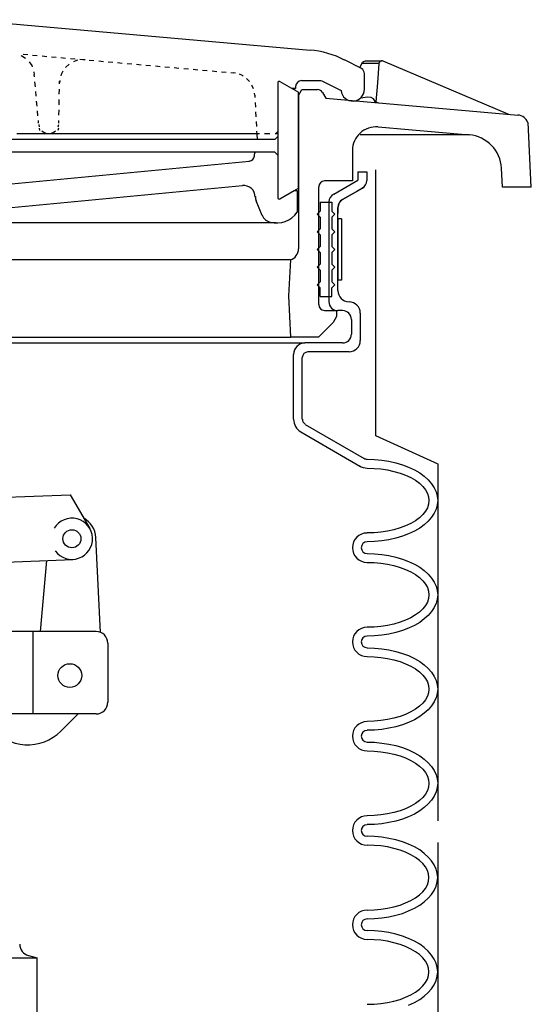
# Model space of a CAD drawing. Extents: x -169 to 7270, y -140 to 2984.
# Tile 113 of 256: x 1068.84 to 1074.27, y 359.47 to 369.92. Entities that reach past the tile are written whole.
import ezdxf

# ---------------------------------------------------------------- set-up
doc = ezdxf.new("R2010")
doc.units = 0
doc.header["$MEASUREMENT"] = 0
doc.layers.get('DEFPOINTS').update_dxf_attribs({"linetype": 'CONTINUOUS'})
for name, color, linetype in [('FILL-CAP', 1, 'CONTINUOUS'), ('SPILL-BUCKET', 1, 'CONTINUOUS'), ('SWIVEL-ADAPTOR', 1, 'CONTINUOUS')]:
    doc.layers.add(name, color=color, linetype=linetype)

msp = doc.modelspace()

# ---------------------------------------------------------------- linework, layer by layer
at = {"layer": 'DEFPOINTS', "linetype": 'Continuous'}
for p, q in [((1072.61955, 365.50492), (1072.61955, 368.32805)), ((1073.28202, 365.20339), (1072.61955, 365.50492)), ((1073.28202, 361.41826), (1073.28202, 365.20339))]:
    msp.add_line(p, q, dxfattribs=at)
for points in [[(1072.49377, 368.14662), (1072.47778, 368.1349), (1072.41856, 368.10063), (1072.37276, 368.07412), (1072.32422, 368.04603), (1072.26774, 368.01335), (1072.26774, 368.01335), (1072.22951, 367.97845), (1072.2155, 367.92913), (1072.2155, 367.86537)], [(1073.28202, 357.10163), (1073.28202, 361.18697)]]:
    msp.add_lwpolyline(points, dxfattribs=at)
at = {"layer": 'FILL-CAP', "color": 1, "linetype": 'Continuous'}
for p, q in [((1066.97256, 364.78225), (1069.37179, 364.88073)), ((1069.37179, 364.88073), (1069.58013, 364.52231)), ((1069.69593, 363.4189), (1069.64492, 364.42577)), ((1068.38736, 364.15225), (1069.39998, 364.19381)), ((1069.05826, 363.42836), (1069.12414, 364.18249)), ((1069.64821, 363.42836), (1068.4668, 363.42836)), ((1068.98071, 362.55336), (1068.98071, 363.42836)), ((1069.77321, 363.30336), (1069.77321, 362.67836)), ((1069.64821, 362.55336), (1066.27321, 362.55336)), ((1069.45604, 362.55336), (1069.27318, 362.37125))]:
    msp.add_line(p, q, dxfattribs=at)
at = {"layer": 'FILL-CAP', "color": 7, "linetype": 'Continuous'}
for centre, radius in [((1069.39101, 364.41238), 0.0955), ((1069.36871, 362.96036), 0.126)]:
    msp.add_circle(centre, radius, dxfattribs=at)
at = {"layer": 'FILL-CAP', "color": 1, "linetype": 'Continuous'}
for centre, radius, start, end in [((1069.39094, 364.41237), 0.2188, 215.909869, 148.792525), ((1069.39524, 364.41312), 0.25, 2.899894, 60.98025), ((1069.64821, 363.30336), 0.125, 0, 90), ((1069.64821, 362.67836), 0.125, 270, 0), ((1068.92034, 362.72551), 0.5, 218.660152, 314.884164)]:
    msp.add_arc(centre, radius, start, end, dxfattribs=at)
at = {"layer": 'SPILL-BUCKET', "linetype": 'Continuous'}
for p, q in [((1068.27494, 369.92286), (1071.92124, 369.60088)), ((1068.84747, 369.54437), (1068.8592, 369.54011)), ((1068.8592, 369.54011), (1068.89758, 369.51452)), ((1068.87199, 369.5561), (1068.9221, 369.55184)), ((1068.97221, 369.54651), (1069.02232, 369.54224)), ((1069.0735, 369.53797), (1069.12361, 369.53371)), ((1069.17372, 369.52945), (1069.22383, 369.52518)), ((1069.27394, 369.51985), (1069.32405, 369.51559)), ((1069.37416, 369.51132), (1069.42427, 369.50706)), ((1069.44133, 369.48893), (1069.40615, 369.47614)), ((1069.45519, 369.49213), (1069.44133, 369.48893)), ((1069.47438, 369.50279), (1069.52449, 369.49853)), ((1069.53089, 369.49746), (1069.5053, 369.49746)), ((1069.5746, 369.49426), (1069.62471, 369.48893)), ((1072.46712, 369.40364), (1072.28907, 369.49533)), ((1068.9381, 369.47401), (1068.96368, 369.43562)), ((1068.96368, 369.43562), (1068.96795, 369.4239)), ((1069.32512, 369.41856), (1069.32405, 369.41643)), ((1069.35923, 369.44842), (1069.32512, 369.41856)), ((1069.36137, 369.45055), (1069.35923, 369.44842)), ((1069.67588, 369.48467), (1069.726, 369.4804)), ((1069.77611, 369.47614), (1069.82622, 369.47187)), ((1069.87632, 369.46761), (1069.92643, 369.46228)), ((1069.97655, 369.45801), (1070.02666, 369.45375)), ((1070.07677, 369.44948), (1070.12687, 369.44522)), ((1070.17698, 369.44095), (1070.2271, 369.43669)), ((1070.27827, 369.43136), (1070.32838, 369.42709)), ((1070.37849, 369.42283), (1070.4286, 369.41856)), ((1070.47871, 369.4143), (1070.52882, 369.41004)), ((1070.57893, 369.4047), (1070.62904, 369.40044)), ((1070.67915, 369.39617), (1070.72926, 369.39191)), ((1070.77937, 369.38765), (1070.82948, 369.38338)), ((1072.45219, 369.4111), (1072.47031, 369.45801)), ((1072.47031, 369.45801), (1072.47991, 369.47187)), ((1072.65263, 369.45801), (1072.47031, 369.45801)), ((1072.47991, 369.47187), (1072.49057, 369.4804)), ((1072.49057, 369.4804), (1072.50123, 369.4836)), ((1072.50123, 369.4836), (1072.50976, 369.48467)), ((1072.50976, 369.48467), (1072.68035, 369.48467)), ((1072.65263, 369.45801), (1072.63983, 369.25331)), ((1072.65583, 369.46761), (1072.65263, 369.45801)), ((1072.66223, 369.47827), (1072.65583, 369.46761)), ((1072.67182, 369.4836), (1072.66223, 369.47827)), ((1072.68035, 369.48467), (1072.67182, 369.4836)), ((1072.68035, 369.48467), (1072.68568, 369.48467)), ((1072.69208, 369.48467), (1072.68568, 369.48467)), ((1072.69741, 369.48253), (1072.69208, 369.48467)), ((1074.03545, 368.9164), (1072.69741, 369.48253)), ((1068.98607, 369.36952), (1068.9914, 369.34073)), ((1068.99354, 369.31515), (1068.9914, 369.34073)), ((1069.26221, 369.27783), (1069.25901, 369.25224)), ((1069.27714, 369.3418), (1069.27287, 369.32794)), ((1069.2942, 369.37485), (1069.27714, 369.3418)), ((1070.88066, 369.37912), (1070.93077, 369.37379)), ((1070.98088, 369.36952), (1071.03099, 369.36526)), ((1071.0811, 369.36099), (1071.10562, 369.35886)), ((1071.12801, 369.35459), (1071.10562, 369.35886)), ((1071.20371, 369.32901), (1071.17065, 369.34287)), ((1071.21117, 369.32367), (1071.20371, 369.32901)), ((1071.27834, 369.2661), (1071.24742, 369.29809)), ((1072.50017, 369.18401), (1072.50017, 369.35033)), ((1069.00313, 369.21173), (1068.9978, 369.2629)), ((1069.25688, 369.1307), (1069.25795, 369.18614)), ((1069.25901, 369.24158), (1069.25901, 369.2693)), ((1071.30819, 369.22026), (1071.30286, 369.22879)), ((1071.32098, 369.18827), (1071.30819, 369.22026)), ((1071.57793, 369.25331), (1071.57793, 368.03361)), ((1071.60032, 369.26717), (1071.79969, 369.15202)), ((1071.72719, 369.1936), (1071.76877, 369.1936)), ((1071.76877, 369.1936), (1071.72719, 369.1936)), ((1071.76877, 369.21386), (1071.76877, 369.1936)), ((1071.79969, 369.11897), (1071.83594, 369.18081)), ((1071.83061, 369.2757), (1072.04385, 369.2757)), ((1071.83594, 369.18081), (1072.0012, 369.18081)), ((1072.04598, 369.27463), (1072.25068, 369.17015)), ((1072.63983, 369.25331), (1072.62064, 369.0518)), ((1069.01166, 369.10938), (1069.0074, 369.16055)), ((1069.25475, 369.01982), (1069.25581, 369.07526)), ((1071.33378, 369.12217), (1071.33058, 369.14456)), ((1071.33378, 369.12217), (1071.33484, 369.09658)), ((1071.79969, 368.13596), (1071.79969, 369.15202)), ((1071.79969, 369.11897), (1071.79969, 367.492)), ((1072.05558, 369.14989), (1072.09076, 369.08912)), ((1072.09076, 369.08912), (1074.13247, 368.91107)), ((1072.53322, 369.10191), (1072.45645, 369.08912)), ((1072.56947, 369.09658), (1072.53322, 369.10191)), ((1072.59506, 369.08272), (1072.56947, 369.09658)), ((1072.61958, 369.04327), (1072.59506, 369.08272)), ((1069.02126, 369.00596), (1069.01593, 369.05713)), ((1069.25262, 368.90894), (1069.25368, 368.96438)), ((1071.33804, 369.0454), (1071.34018, 368.99423)), ((1072.61958, 369.04327), (1072.62064, 369.0518)), ((1072.62064, 369.0518), (1072.64943, 369.04007)), ((1069.02979, 368.90254), (1069.02552, 368.95478)), ((1071.34337, 368.94305), (1071.34551, 368.89188)), ((1069.03618, 368.82577), (1069.03405, 368.85136)), ((1069.03832, 368.80978), (1069.04365, 368.78419)), ((1069.04151, 368.77033), (1069.04791, 368.74794)), ((1069.24409, 368.78419), (1069.25048, 368.80978)), ((1069.24515, 368.75114), (1069.25048, 368.7746)), ((1069.25155, 368.82577), (1069.25155, 368.85349)), ((1071.3487, 368.8407), (1071.3519, 368.78953)), ((1072.6441, 368.78526), (1073.61431, 368.69997)), ((1074.27321, 368.14662), (1074.23802, 368.83111)), ((1071.3551, 368.65092), (1067.39855, 368.65092)), ((1071.3551, 368.71276), (1068.80696, 368.71276)), ((1069.07243, 368.74155), (1069.08416, 368.73088)), ((1069.08096, 368.71702), (1069.10335, 368.71276)), ((1069.08416, 368.73088), (1069.11295, 368.71809)), ((1069.11295, 368.71809), (1069.11828, 368.71702)), ((1069.17052, 368.71702), (1069.17479, 368.71809)), ((1069.17479, 368.71809), (1069.20357, 368.73088)), ((1069.18865, 368.71276), (1069.2121, 368.71809)), ((1069.20357, 368.73088), (1069.2153, 368.74155)), ((1071.35404, 368.73835), (1071.3551, 368.71276)), ((1071.38282, 368.71276), (1071.3551, 368.71276)), ((1071.3551, 368.71276), (1071.3583, 368.65092)), ((1071.54595, 368.65092), (1071.3551, 368.65092)), ((1071.4937, 368.71276), (1071.43826, 368.71276)), ((1071.54595, 368.65092), (1071.57793, 368.68184)), ((1071.57793, 368.71276), (1071.55021, 368.71276)), ((1071.55341, 368.71276), (1071.57793, 368.73716)), ((1073.61431, 368.69997), (1072.45326, 368.69997)), ((1071.54595, 368.51552), (1067.37509, 368.51552)), ((1071.33058, 368.47607), (1071.33484, 368.51552)), ((1071.33378, 368.50486), (1071.34337, 368.51552)), ((1071.57793, 368.48353), (1071.54595, 368.51552)), ((1072.37223, 368.53578), (1072.37223, 368.21166)), ((1067.80263, 368.09118), (1071.27727, 368.4217)), ((1073.96722, 368.14662), (1073.95655, 368.346)), ((1072.43087, 368.30655), (1072.43087, 368.22019)), ((1072.43087, 368.30655), (1072.52469, 368.30655)), ((1072.52469, 368.30655), (1072.52469, 368.21593)), ((1068.22056, 367.87902), (1071.20264, 368.16368)), ((1071.60032, 368.02082), (1071.79969, 368.13596)), ((1072.01293, 368.14876), (1072.01293, 366.89814)), ((1072.37223, 368.21166), (1072.07583, 368.21166)), ((1072.17354, 368.07168), (1072.43087, 368.22019)), ((1072.26774, 368.01335), (1072.47778, 368.1349)), ((1074.0717, 368.14662), (1073.96722, 368.14662)), ((1074.27321, 368.14662), (1074.0717, 368.14662)), ((1071.60032, 368.02082), (1071.75278, 368.10824)), ((1071.75278, 368.10824), (1071.78477, 368.10824)), ((1071.78477, 368.10824), (1071.78477, 367.87795)), ((1071.41161, 367.84596), (1071.3487, 367.99843)), ((1072.02786, 367.98457), (1072.02786, 367.89074)), ((1072.02786, 367.98457), (1072.1526, 367.98457)), ((1072.12168, 367.98776), (1072.12168, 366.92799)), ((1072.1526, 367.98457), (1072.1526, 367.89074)), ((1072.2155, 367.04847), (1072.2155, 367.92913)), ((1071.99694, 367.85983), (1072.02786, 367.89074)), ((1071.99694, 367.85983), (1072.02786, 367.82784)), ((1072.02786, 367.82784), (1072.02786, 367.7031)), ((1072.18458, 367.85983), (1072.1526, 367.89074)), ((1072.18458, 367.85983), (1072.1526, 367.82784)), ((1072.1526, 367.82784), (1072.1526, 367.7031)), ((1071.56194, 367.76494), (1068.00733, 367.76494)), ((1071.99694, 367.67218), (1072.02786, 367.7031)), ((1071.99694, 367.67218), (1072.02786, 367.64019)), ((1072.02786, 367.64019), (1072.02786, 367.51545)), ((1072.18458, 367.67218), (1072.1526, 367.7031)), ((1072.18458, 367.67218), (1072.1526, 367.64019)), ((1072.1526, 367.64019), (1072.1526, 367.51545)), ((1071.99694, 367.48453), (1072.02786, 367.51545)), ((1072.18458, 367.48453), (1072.1526, 367.51545)), ((1071.99694, 367.48453), (1072.02786, 367.45255)), ((1072.02786, 367.45255), (1072.02786, 367.32781)), ((1072.18458, 367.48453), (1072.1526, 367.45255)), ((1072.1526, 367.45255), (1072.1526, 367.32781)), ((1071.71227, 367.37259), (1067.93057, 367.37259)), ((1071.71227, 367.37259), (1071.69201, 366.99196)), ((1071.99694, 367.29689), (1072.02786, 367.32781)), ((1071.99694, 367.29689), (1072.02786, 367.2649)), ((1072.18458, 367.29689), (1072.1526, 367.32781)), ((1072.18458, 367.29689), (1072.1526, 367.2649)), ((1072.02786, 367.2649), (1072.02786, 367.14016)), ((1072.1526, 367.2649), (1072.1526, 367.14016)), ((1071.99694, 367.10924), (1072.02786, 367.14016)), ((1071.99694, 367.10924), (1072.02786, 367.07726)), ((1072.18458, 367.10924), (1072.1526, 367.14016)), ((1072.18458, 367.10924), (1072.1526, 367.07726)), ((1071.69201, 366.99196), (1071.71547, 366.55377)), ((1072.02786, 366.98343), (1072.02786, 367.07726)), ((1072.02786, 366.98343), (1072.1526, 366.98343)), ((1072.1526, 366.98343), (1072.1526, 367.07726)), ((1072.07583, 366.83524), (1072.20271, 366.83524)), ((1072.20271, 366.77127), (1072.16646, 366.70943)), ((1072.20271, 366.83524), (1072.20271, 366.7734)), ((1072.20271, 366.7734), (1072.20271, 366.77127)), ((1072.26774, 366.83417), (1072.2155, 366.83417)), ((1072.45539, 366.80858), (1072.45539, 366.51645)), ((1072.16646, 366.70943), (1072.01186, 366.55377)), ((1072.36157, 366.74035), (1072.36157, 366.58469)), ((1060.68062, 366.49086), (1071.8658, 366.49086)), ((1060.90558, 366.55377), (1071.63977, 366.55377)), ((1066.27374, 366.55377), (1071.71547, 366.55377)), ((1072.01186, 366.55377), (1071.71547, 366.55377)), ((1072.26774, 366.49086), (1071.8658, 366.49086)), ((1071.74532, 365.68164), (1071.74532, 366.37039)), ((1072.33598, 366.39704), (1071.89885, 366.39704)), ((1071.83914, 365.68164), (1071.83914, 366.33627)), ((1071.87006, 365.62727), (1072.49697, 365.26477)), ((1071.82315, 365.54624), (1072.45006, 365.18374)), ((1072.52789, 365.25624), (1072.60678, 365.25411)), ((1072.60678, 365.25411), (1072.68461, 365.24664)), ((1072.68461, 365.24664), (1072.76031, 365.23492)), ((1072.76031, 365.23492), (1072.83388, 365.21892)), ((1072.83388, 365.21892), (1072.90318, 365.1976)), ((1072.52789, 365.16242), (1072.60145, 365.16029)), ((1072.60145, 365.16029), (1072.67395, 365.15389)), ((1072.67395, 365.15389), (1072.74539, 365.14323)), ((1072.74539, 365.14323), (1072.81362, 365.1283)), ((1072.81362, 365.1283), (1072.87759, 365.11018)), ((1072.87759, 365.11018), (1072.9373, 365.08778)), ((1072.90318, 365.1976), (1072.96928, 365.17308)), ((1072.96928, 365.17308), (1073.03005, 365.14429)), ((1073.03005, 365.14429), (1073.08656, 365.11124)), ((1073.08656, 365.11124), (1073.1356, 365.07606)), ((1072.9373, 365.08778), (1072.99274, 365.0622)), ((1072.99274, 365.0622), (1073.04178, 365.03341)), ((1073.04178, 365.03341), (1073.08443, 365.00143)), ((1073.08443, 365.00143), (1073.11961, 364.96837)), ((1073.1356, 365.07606), (1073.17825, 365.03767)), ((1073.17825, 365.03767), (1073.21343, 364.99716)), ((1073.21343, 364.99716), (1073.24222, 364.95451)), ((1073.11961, 364.96837), (1073.1484, 364.93212)), ((1073.1484, 364.93212), (1073.16866, 364.89481)), ((1073.16866, 364.89481), (1073.18038, 364.85749)), ((1073.24222, 364.95451), (1073.26248, 364.90974)), ((1073.26248, 364.90974), (1073.27421, 364.86496)), ((1073.18038, 364.85749), (1073.18465, 364.81911)), ((1073.18465, 364.81911), (1073.18038, 364.78073)), ((1073.27421, 364.86496), (1073.27847, 364.81911)), ((1073.27847, 364.81911), (1073.27421, 364.77327)), ((1073.27847, 364.81911), (1073.27421, 364.77327)), ((1073.1484, 364.70503), (1073.11961, 364.66985)), ((1073.16866, 364.74235), (1073.1484, 364.70503)), ((1073.18038, 364.78073), (1073.16866, 364.74235)), ((1073.24222, 364.68371), (1073.21343, 364.64106)), ((1073.24222, 364.68371), (1073.21343, 364.64106)), ((1073.26248, 364.72742), (1073.24222, 364.68371)), ((1073.26248, 364.72742), (1073.24222, 364.68371)), ((1073.27421, 364.77327), (1073.26248, 364.72742)), ((1073.27421, 364.77327), (1073.26248, 364.72742)), ((1072.99274, 364.57602), (1072.9373, 364.54937)), ((1073.04178, 364.60374), (1072.99274, 364.57602)), ((1073.08443, 364.63573), (1073.04178, 364.60374)), ((1073.11961, 364.66985), (1073.08443, 364.63573)), ((1073.17825, 364.59948), (1073.1356, 364.5611)), ((1073.17825, 364.59948), (1073.1356, 364.5611)), ((1073.21343, 364.64106), (1073.17825, 364.59948)), ((1073.21343, 364.64106), (1073.17825, 364.59948)), ((1072.60145, 364.47687), (1072.52789, 364.47474)), ((1072.67395, 364.48327), (1072.60145, 364.47687)), ((1072.74539, 364.49393), (1072.67395, 364.48327)), ((1072.81362, 364.50886), (1072.74539, 364.49393)), ((1072.87759, 364.52698), (1072.81362, 364.50886)), ((1072.9373, 364.54937), (1072.87759, 364.52698)), ((1073.03005, 364.49286), (1072.96928, 364.46408)), ((1073.03005, 364.49286), (1072.96928, 364.46408)), ((1073.08656, 364.52591), (1073.03005, 364.49286)), ((1073.08656, 364.52591), (1073.03005, 364.49286)), ((1073.1356, 364.5611), (1073.08656, 364.52591)), ((1073.1356, 364.5611), (1073.08656, 364.52591)), ((1072.60678, 364.38305), (1072.52789, 364.38092)), ((1072.60678, 364.38305), (1072.52789, 364.38092)), ((1072.68461, 364.39051), (1072.60678, 364.38305)), ((1072.68461, 364.39051), (1072.60678, 364.38305)), ((1072.76031, 364.40224), (1072.68461, 364.39051)), ((1072.76031, 364.40224), (1072.68461, 364.39051)), ((1072.83388, 364.4193), (1072.76031, 364.40224)), ((1072.83388, 364.4193), (1072.76031, 364.40224)), ((1072.90318, 364.43955), (1072.83388, 364.4193)), ((1072.90318, 364.43955), (1072.83388, 364.4193)), ((1072.96928, 364.46408), (1072.90318, 364.43955)), ((1072.96928, 364.46408), (1072.90318, 364.43955)), ((1072.52789, 364.25617), (1072.60678, 364.25297)), ((1072.52789, 364.16235), (1072.60145, 364.16022)), ((1072.60145, 364.16022), (1072.67395, 364.15382)), ((1072.60678, 364.25297), (1072.68461, 364.24658)), ((1072.68461, 364.24658), (1072.76031, 364.23485)), ((1072.76031, 364.23485), (1072.83388, 364.21779)), ((1072.83388, 364.21779), (1072.90318, 364.19753)), ((1072.90318, 364.19753), (1072.96928, 364.17195)), ((1072.96928, 364.17195), (1073.03005, 364.14316)), ((1072.67395, 364.15382), (1072.74539, 364.14316)), ((1072.74539, 364.14316), (1072.81362, 364.12823)), ((1072.81362, 364.12823), (1072.87759, 364.10904)), ((1072.87759, 364.10904), (1072.9373, 364.08665)), ((1072.9373, 364.08665), (1072.99274, 364.06106)), ((1072.99274, 364.06106), (1073.04178, 364.03228)), ((1073.03005, 364.14316), (1073.08656, 364.11117)), ((1073.08656, 364.11117), (1073.1356, 364.07492)), ((1073.1356, 364.07492), (1073.17825, 364.03654)), ((1073.04178, 364.03228), (1073.08443, 364.00136)), ((1073.08443, 364.00136), (1073.11961, 363.96724)), ((1073.11961, 363.96724), (1073.1484, 363.93206)), ((1073.17825, 364.03654), (1073.21343, 363.99603)), ((1073.21343, 363.99603), (1073.24222, 363.95338)), ((1073.24222, 363.95338), (1073.26248, 363.9086)), ((1073.1484, 363.93206), (1073.16866, 363.89474)), ((1073.16866, 363.89474), (1073.18038, 363.85636)), ((1073.18038, 363.85636), (1073.18465, 363.81798)), ((1073.26248, 363.9086), (1073.27421, 363.86382)), ((1073.27421, 363.86382), (1073.27847, 363.81798)), ((1073.16866, 363.74121), (1073.1484, 363.7039)), ((1073.18038, 363.7796), (1073.16866, 363.74121)), ((1073.18465, 363.81798), (1073.18038, 363.7796)), ((1073.27421, 363.77213), (1073.26248, 363.72735)), ((1073.27421, 363.77213), (1073.26248, 363.72735)), ((1073.27847, 363.81798), (1073.27421, 363.77213)), ((1073.27847, 363.81798), (1073.27421, 363.77213)), ((1073.08443, 363.6346), (1073.04178, 363.60368)), ((1073.11961, 363.66871), (1073.08443, 363.6346)), ((1073.1484, 363.7039), (1073.11961, 363.66871)), ((1073.21343, 363.63993), (1073.17825, 363.59941)), ((1073.21343, 363.63993), (1073.17825, 363.59941)), ((1073.24222, 363.68257), (1073.21343, 363.63993)), ((1073.24222, 363.68257), (1073.21343, 363.63993)), ((1073.26248, 363.72735), (1073.24222, 363.68257)), ((1073.26248, 363.72735), (1073.24222, 363.68257)), ((1072.9373, 363.5493), (1072.87759, 363.52691)), ((1072.99274, 363.57489), (1072.9373, 363.5493)), ((1073.04178, 363.60368), (1072.99274, 363.57489)), ((1073.1356, 363.56103), (1073.08656, 363.52478)), ((1073.1356, 363.56103), (1073.08656, 363.52478)), ((1073.17825, 363.59941), (1073.1356, 363.56103)), ((1073.17825, 363.59941), (1073.1356, 363.56103)), ((1072.60145, 363.47574), (1072.52789, 363.4736)), ((1072.67395, 363.48214), (1072.60145, 363.47574)), ((1072.74539, 363.4928), (1072.67395, 363.48214)), ((1072.81362, 363.50772), (1072.74539, 363.4928)), ((1072.87759, 363.52691), (1072.81362, 363.50772)), ((1072.90318, 363.43842), (1072.83388, 363.41816)), ((1072.90318, 363.43842), (1072.83388, 363.41816)), ((1072.96928, 363.46401), (1072.90318, 363.43842)), ((1072.96928, 363.46401), (1072.90318, 363.43842)), ((1073.03005, 363.4928), (1072.96928, 363.46401)), ((1073.03005, 363.4928), (1072.96928, 363.46401)), ((1073.08656, 363.52478), (1073.03005, 363.4928)), ((1073.08656, 363.52478), (1073.03005, 363.4928)), ((1072.60678, 363.38298), (1072.52789, 363.37978)), ((1072.60678, 363.38298), (1072.52789, 363.37978)), ((1072.68461, 363.38938), (1072.60678, 363.38298)), ((1072.68461, 363.38938), (1072.60678, 363.38298)), ((1072.76031, 363.40111), (1072.68461, 363.38938)), ((1072.76031, 363.40111), (1072.68461, 363.38938)), ((1072.83388, 363.41816), (1072.76031, 363.40111)), ((1072.83388, 363.41816), (1072.76031, 363.40111)), ((1072.52789, 363.25504), (1072.60678, 363.25291)), ((1072.60678, 363.25291), (1072.68461, 363.24545)), ((1072.68461, 363.24545), (1072.76031, 363.23372)), ((1072.76031, 363.23372), (1072.83388, 363.21666)), ((1072.83388, 363.21666), (1072.90318, 363.1964)), ((1072.52789, 363.16122), (1072.60145, 363.15909)), ((1072.60145, 363.15909), (1072.67395, 363.15269)), ((1072.67395, 363.15269), (1072.74539, 363.14203)), ((1072.74539, 363.14203), (1072.81362, 363.1271)), ((1072.81362, 363.1271), (1072.87759, 363.10898)), ((1072.90318, 363.1964), (1072.96928, 363.17188)), ((1072.96928, 363.17188), (1073.03005, 363.14203)), ((1073.03005, 363.14203), (1073.08656, 363.11004)), ((1073.08656, 363.11004), (1073.1356, 363.07486)), ((1072.87759, 363.10898), (1072.9373, 363.08659)), ((1072.9373, 363.08659), (1072.99274, 363.05993)), ((1072.99274, 363.05993), (1073.04178, 363.03115)), ((1073.04178, 363.03115), (1073.08443, 363.00023)), ((1073.1356, 363.07486), (1073.17825, 363.03648)), ((1073.17825, 363.03648), (1073.21343, 362.99489)), ((1073.08443, 363.00023), (1073.11961, 362.96611)), ((1073.11961, 362.96611), (1073.1484, 362.93092)), ((1073.1484, 362.93092), (1073.16866, 362.89361)), ((1073.21343, 362.99489), (1073.24222, 362.95225)), ((1073.24222, 362.95225), (1073.26248, 362.90854)), ((1073.26248, 362.90854), (1073.27421, 362.86269)), ((1073.16866, 362.89361), (1073.18038, 362.85523)), ((1073.18038, 362.85523), (1073.18465, 362.81685)), ((1073.18465, 362.81685), (1073.18038, 362.77846)), ((1073.27421, 362.86269), (1073.27847, 362.81685)), ((1073.27847, 362.81685), (1073.27421, 362.771)), ((1073.27847, 362.81685), (1073.27421, 362.771)), ((1073.1484, 362.70383), (1073.11961, 362.66758)), ((1073.16866, 362.74115), (1073.1484, 362.70383)), ((1073.18038, 362.77846), (1073.16866, 362.74115)), ((1073.26248, 362.72622), (1073.24222, 362.68144)), ((1073.26248, 362.72622), (1073.24222, 362.68144)), ((1073.27421, 362.771), (1073.26248, 362.72622)), ((1073.27421, 362.771), (1073.26248, 362.72622)), ((1073.04178, 362.60254), (1072.99274, 362.57376)), ((1073.08443, 362.63453), (1073.04178, 362.60254)), ((1073.11961, 362.66758), (1073.08443, 362.63453)), ((1073.17825, 362.59828), (1073.1356, 362.5599)), ((1073.17825, 362.59828), (1073.1356, 362.5599)), ((1073.21343, 362.63879), (1073.17825, 362.59828)), ((1073.21343, 362.63879), (1073.17825, 362.59828)), ((1073.24222, 362.68144), (1073.21343, 362.63879)), ((1073.24222, 362.68144), (1073.21343, 362.63879)), ((1072.67395, 362.48207), (1072.60145, 362.47567)), ((1072.74539, 362.49273), (1072.67395, 362.48207)), ((1072.81362, 362.50766), (1072.74539, 362.49273)), ((1072.87759, 362.52578), (1072.81362, 362.50766)), ((1072.9373, 362.54817), (1072.87759, 362.52578)), ((1072.99274, 362.57376), (1072.9373, 362.54817)), ((1073.03005, 362.49166), (1072.96928, 362.46288)), ((1073.03005, 362.49166), (1072.96928, 362.46288)), ((1073.08656, 362.52471), (1073.03005, 362.49166)), ((1073.08656, 362.52471), (1073.03005, 362.49166)), ((1073.1356, 362.5599), (1073.08656, 362.52471)), ((1073.1356, 362.5599), (1073.08656, 362.52471)), ((1072.60145, 362.47567), (1072.52789, 362.47354)), ((1072.60678, 362.38185), (1072.52789, 362.37972)), ((1072.60678, 362.38185), (1072.52789, 362.37972)), ((1072.68461, 362.38931), (1072.60678, 362.38185)), ((1072.68461, 362.38931), (1072.60678, 362.38185)), ((1072.76031, 362.40104), (1072.68461, 362.38931)), ((1072.76031, 362.40104), (1072.68461, 362.38931)), ((1072.83388, 362.41703), (1072.76031, 362.40104)), ((1072.83388, 362.41703), (1072.76031, 362.40104)), ((1072.90318, 362.43835), (1072.83388, 362.41703)), ((1072.90318, 362.43835), (1072.83388, 362.41703)), ((1072.96928, 362.46288), (1072.90318, 362.43835)), ((1072.96928, 362.46288), (1072.90318, 362.43835)), ((1072.52789, 362.25391), (1072.60678, 362.25178)), ((1072.60678, 362.25178), (1072.68461, 362.24431)), ((1072.68461, 362.24431), (1072.76031, 362.23258)), ((1072.76031, 362.23258), (1072.83388, 362.21659)), ((1072.83388, 362.21659), (1072.90318, 362.19527)), ((1072.90318, 362.19527), (1072.96928, 362.17075)), ((1072.96928, 362.17075), (1073.03005, 362.14196)), ((1072.52789, 362.16008), (1072.60145, 362.15795)), ((1072.60145, 362.15795), (1072.67395, 362.15156)), ((1072.67395, 362.15156), (1072.74539, 362.14089)), ((1072.74539, 362.14089), (1072.81362, 362.12597)), ((1072.81362, 362.12597), (1072.87759, 362.10784)), ((1072.87759, 362.10784), (1072.9373, 362.08545)), ((1072.9373, 362.08545), (1072.99274, 362.05986)), ((1073.03005, 362.14196), (1073.08656, 362.10891)), ((1073.08656, 362.10891), (1073.1356, 362.07372)), ((1073.1356, 362.07372), (1073.17825, 362.03534)), ((1072.99274, 362.05986), (1073.04178, 362.03108)), ((1073.04178, 362.03108), (1073.08443, 361.99909)), ((1073.08443, 361.99909), (1073.11961, 361.96604)), ((1073.11961, 361.96604), (1073.1484, 361.92979)), ((1073.17825, 362.03534), (1073.21343, 361.99483)), ((1073.21343, 361.99483), (1073.24222, 361.95218)), ((1073.1484, 361.92979), (1073.16866, 361.89248)), ((1073.16866, 361.89248), (1073.18038, 361.85516)), ((1073.18038, 361.85516), (1073.18465, 361.81678)), ((1073.24222, 361.95218), (1073.26248, 361.9074)), ((1073.26248, 361.9074), (1073.27421, 361.86262)), ((1073.27421, 361.86262), (1073.27847, 361.81678)), ((1073.18038, 361.77733), (1073.16866, 361.74001)), ((1073.18465, 361.81678), (1073.18038, 361.77733)), ((1073.27421, 361.77093), (1073.26248, 361.72509)), ((1073.27421, 361.77093), (1073.26248, 361.72509)), ((1073.27847, 361.81678), (1073.27421, 361.77093)), ((1073.27847, 361.81678), (1073.27421, 361.77093)), ((1073.11961, 361.66751), (1073.08443, 361.6334)), ((1073.1484, 361.7027), (1073.11961, 361.66751)), ((1073.16866, 361.74001), (1073.1484, 361.7027)), ((1073.24222, 361.68137), (1073.21343, 361.63873)), ((1073.24222, 361.68137), (1073.21343, 361.63873)), ((1073.26248, 361.72509), (1073.24222, 361.68137)), ((1073.26248, 361.72509), (1073.24222, 361.68137)), ((1072.9373, 361.54704), (1072.87759, 361.52465)), ((1072.99274, 361.57263), (1072.9373, 361.54704)), ((1073.04178, 361.60141), (1072.99274, 361.57263)), ((1073.08443, 361.6334), (1073.04178, 361.60141)), ((1073.1356, 361.55877), (1073.08656, 361.52358)), ((1073.1356, 361.55877), (1073.08656, 361.52358)), ((1073.17825, 361.59715), (1073.1356, 361.55877)), ((1073.17825, 361.59715), (1073.1356, 361.55877)), ((1073.21343, 361.63873), (1073.17825, 361.59715)), ((1073.21343, 361.63873), (1073.17825, 361.59715)), ((1072.60145, 361.47454), (1072.52789, 361.47241)), ((1072.67395, 361.48094), (1072.60145, 361.47454)), ((1072.74539, 361.4916), (1072.67395, 361.48094)), ((1072.81362, 361.50652), (1072.74539, 361.4916)), ((1072.87759, 361.52465), (1072.81362, 361.50652)), ((1072.90318, 361.43722), (1072.83388, 361.4159)), ((1072.90318, 361.43722), (1072.83388, 361.4159)), ((1072.96928, 361.46174), (1072.90318, 361.43722)), ((1072.96928, 361.46174), (1072.90318, 361.43722)), ((1073.03005, 361.49053), (1072.96928, 361.46174)), ((1073.03005, 361.49053), (1072.96928, 361.46174)), ((1073.08656, 361.52358), (1073.03005, 361.49053)), ((1073.08656, 361.52358), (1073.03005, 361.49053)), ((1072.60678, 361.38072), (1072.52789, 361.37858)), ((1072.60678, 361.38072), (1072.52789, 361.37858)), ((1072.68461, 361.38818), (1072.60678, 361.38072)), ((1072.68461, 361.38818), (1072.60678, 361.38072)), ((1072.76031, 361.39991), (1072.68461, 361.38818)), ((1072.76031, 361.39991), (1072.68461, 361.38818)), ((1072.83388, 361.4159), (1072.76031, 361.39991)), ((1072.83388, 361.4159), (1072.76031, 361.39991)), ((1072.60678, 361.25064), (1072.52789, 361.25384)), ((1072.60678, 361.25064), (1072.52789, 361.25384)), ((1072.68461, 361.24425), (1072.60678, 361.25064)), ((1072.68461, 361.24425), (1072.60678, 361.25064)), ((1072.76031, 361.23252), (1072.68461, 361.24425)), ((1072.76031, 361.23252), (1072.68461, 361.24425)), ((1072.83388, 361.21546), (1072.76031, 361.23252)), ((1072.83388, 361.21546), (1072.76031, 361.23252)), ((1072.60145, 361.15789), (1072.52789, 361.16002)), ((1072.67395, 361.15149), (1072.60145, 361.15789)), ((1072.74539, 361.14083), (1072.67395, 361.15149)), ((1072.81362, 361.1259), (1072.74539, 361.14083)), ((1072.87759, 361.10671), (1072.81362, 361.1259)), ((1072.90318, 361.1952), (1072.83388, 361.21546)), ((1072.90318, 361.1952), (1072.83388, 361.21546)), ((1072.96928, 361.16961), (1072.90318, 361.1952)), ((1072.96928, 361.16961), (1072.90318, 361.1952)), ((1073.03005, 361.14083), (1072.96928, 361.16961)), ((1073.03005, 361.14083), (1072.96928, 361.16961)), ((1073.08656, 361.10884), (1073.03005, 361.14083)), ((1073.08656, 361.10884), (1073.03005, 361.14083)), ((1072.9373, 361.08432), (1072.87759, 361.10671)), ((1072.99274, 361.05873), (1072.9373, 361.08432)), ((1073.04178, 361.02995), (1072.99274, 361.05873)), ((1073.08443, 360.99903), (1073.04178, 361.02995)), ((1073.1356, 361.07259), (1073.08656, 361.10884)), ((1073.1356, 361.07259), (1073.08656, 361.10884)), ((1073.17825, 361.03421), (1073.1356, 361.07259)), ((1073.17825, 361.03421), (1073.1356, 361.07259)), ((1073.21343, 360.9937), (1073.17825, 361.03421)), ((1073.21343, 360.9937), (1073.17825, 361.03421)), ((1073.11961, 360.96491), (1073.08443, 360.99903)), ((1073.1484, 360.92973), (1073.11961, 360.96491)), ((1073.16866, 360.89241), (1073.1484, 360.92973)), ((1073.24222, 360.95105), (1073.21343, 360.9937)), ((1073.24222, 360.95105), (1073.21343, 360.9937)), ((1073.26248, 360.90627), (1073.24222, 360.95105)), ((1073.26248, 360.90627), (1073.24222, 360.95105)), ((1073.18038, 360.85403), (1073.16866, 360.89241)), ((1073.18465, 360.81565), (1073.18038, 360.85403)), ((1073.18038, 360.77726), (1073.18465, 360.81565)), ((1073.27421, 360.86149), (1073.26248, 360.90627)), ((1073.27421, 360.86149), (1073.26248, 360.90627)), ((1073.27847, 360.81565), (1073.27421, 360.86149)), ((1073.27847, 360.81565), (1073.27421, 360.86149)), ((1073.27421, 360.7698), (1073.27847, 360.81565)), ((1073.1484, 360.70156), (1073.16866, 360.73888)), ((1073.16866, 360.73888), (1073.18038, 360.77726)), ((1073.24222, 360.68024), (1073.26248, 360.72502)), ((1073.26248, 360.72502), (1073.27421, 360.7698)), ((1072.99274, 360.57256), (1073.04178, 360.60135)), ((1073.04178, 360.60135), (1073.08443, 360.63226)), ((1073.08443, 360.63226), (1073.11961, 360.66638)), ((1073.11961, 360.66638), (1073.1484, 360.70156)), ((1073.17825, 360.59708), (1073.21343, 360.6376)), ((1073.21343, 360.6376), (1073.24222, 360.68024)), ((1072.74539, 360.49046), (1072.81362, 360.50539)), ((1072.81362, 360.50539), (1072.87759, 360.52458)), ((1072.87759, 360.52458), (1072.9373, 360.54697)), ((1072.9373, 360.54697), (1072.99274, 360.57256)), ((1073.03005, 360.49046), (1073.08656, 360.52245)), ((1073.08656, 360.52245), (1073.1356, 360.5587)), ((1073.1356, 360.5587), (1073.17825, 360.59708)), ((1072.52789, 360.47127), (1072.60145, 360.47341)), ((1072.60145, 360.47341), (1072.67395, 360.4798)), ((1072.67395, 360.4798), (1072.74539, 360.49046)), ((1072.68461, 360.38705), (1072.76031, 360.39877)), ((1072.76031, 360.39877), (1072.83388, 360.41583)), ((1072.83388, 360.41583), (1072.90318, 360.43609)), ((1072.90318, 360.43609), (1072.96928, 360.46168)), ((1072.96928, 360.46168), (1073.03005, 360.49046)), ((1072.52789, 360.37745), (1072.60678, 360.38065)), ((1072.60678, 360.38065), (1072.68461, 360.38705)), ((1072.60678, 360.25058), (1072.52789, 360.25271)), ((1072.60678, 360.25058), (1072.52789, 360.25271)), ((1072.68461, 360.24311), (1072.60678, 360.25058)), ((1072.68461, 360.24311), (1072.60678, 360.25058)), ((1072.76031, 360.23138), (1072.68461, 360.24311)), ((1072.76031, 360.23138), (1072.68461, 360.24311)), ((1072.83388, 360.21433), (1072.76031, 360.23138)), ((1072.83388, 360.21433), (1072.76031, 360.23138)), ((1072.90318, 360.19407), (1072.83388, 360.21433)), ((1072.90318, 360.19407), (1072.83388, 360.21433)), ((1072.96928, 360.16955), (1072.90318, 360.19407)), ((1072.96928, 360.16955), (1072.90318, 360.19407)), ((1072.60145, 360.15675), (1072.52789, 360.15888)), ((1072.67395, 360.15036), (1072.60145, 360.15675)), ((1072.74539, 360.13969), (1072.67395, 360.15036)), ((1072.81362, 360.12477), (1072.74539, 360.13969)), ((1072.87759, 360.10558), (1072.81362, 360.12477)), ((1072.9373, 360.08425), (1072.87759, 360.10558)), ((1072.99274, 360.0576), (1072.9373, 360.08425)), ((1073.03005, 360.13969), (1072.96928, 360.16955)), ((1073.03005, 360.13969), (1072.96928, 360.16955)), ((1073.08656, 360.10771), (1073.03005, 360.13969)), ((1073.08656, 360.10771), (1073.03005, 360.13969)), ((1073.1356, 360.07253), (1073.08656, 360.10771)), ((1073.1356, 360.07253), (1073.08656, 360.10771)), ((1073.04178, 360.02881), (1072.99274, 360.0576)), ((1073.08443, 359.99789), (1073.04178, 360.02881)), ((1073.11961, 359.96378), (1073.08443, 359.99789)), ((1073.17825, 360.03414), (1073.1356, 360.07253)), ((1073.17825, 360.03414), (1073.1356, 360.07253)), ((1073.21343, 359.99256), (1073.17825, 360.03414)), ((1073.21343, 359.99256), (1073.17825, 360.03414)), ((1073.24222, 359.94992), (1073.21343, 359.99256)), ((1073.24222, 359.94992), (1073.21343, 359.99256)), ((1073.1484, 359.92859), (1073.11961, 359.96378)), ((1073.16866, 359.89128), (1073.1484, 359.92859)), ((1073.18038, 359.8529), (1073.16866, 359.89128)), ((1073.26248, 359.9062), (1073.24222, 359.94992)), ((1073.26248, 359.9062), (1073.24222, 359.94992)), ((1073.27421, 359.86036), (1073.26248, 359.9062)), ((1073.27421, 359.86036), (1073.26248, 359.9062)), ((1073.16866, 359.73775), (1073.18038, 359.77613)), ((1073.18465, 359.81451), (1073.18038, 359.8529)), ((1073.18038, 359.77613), (1073.18465, 359.81451)), ((1073.26248, 359.72389), (1073.27421, 359.76867)), ((1073.27847, 359.81451), (1073.27421, 359.86036)), ((1073.27847, 359.81451), (1073.27421, 359.86036)), ((1073.27421, 359.76867), (1073.27847, 359.81451)), ((1073.08443, 359.6322), (1073.11961, 359.66525)), ((1073.11961, 359.66525), (1073.1484, 359.7015)), ((1073.1484, 359.7015), (1073.16866, 359.73775)), ((1073.21343, 359.63646), (1073.24222, 359.67911)), ((1073.24222, 359.67911), (1073.26248, 359.72389)), ((1072.9373, 359.54584), (1072.99274, 359.57143)), ((1072.99274, 359.57143), (1073.04178, 359.60021)), ((1073.04178, 359.60021), (1073.08443, 359.6322)), ((1073.08656, 359.52132), (1073.1356, 359.55757)), ((1073.1356, 359.55757), (1073.17825, 359.59595)), ((1073.17825, 359.59595), (1073.21343, 359.63646)), ((1072.52789, 359.47121), (1072.60145, 359.47334)), ((1072.60145, 359.47334), (1072.67395, 359.47974)), ((1072.67395, 359.47974), (1072.74539, 359.4904)), ((1072.74539, 359.4904), (1072.81362, 359.50532)), ((1072.81362, 359.50532), (1072.87759, 359.52345)), ((1072.87759, 359.52345), (1072.9373, 359.54584)), ((1072.96928, 359.46054), (1073.03005, 359.48933)), ((1073.03005, 359.48933), (1073.08656, 359.52132))]:
    msp.add_line(p, q, dxfattribs=at)
at = {"layer": 'SPILL-BUCKET', "color": 7, "linetype": 'Continuous'}
for p, q in [((1072.25601, 367.80865), (1072.2155, 367.80865)), ((1072.2155, 367.80865), (1072.2155, 367.15722)), ((1072.25601, 367.80865), (1072.25601, 367.15722)), ((1072.25601, 367.15722), (1072.2155, 367.15722))]:
    msp.add_line(p, q, dxfattribs=at)
at = {"layer": 'SPILL-BUCKET', "linetype": 'Continuous'}
for centre, radius, start, end in [((1071.83381, 368.60401), 1.00007, 62.915831, 84.987953), ((1072.44046, 369.35033), 0.05971, 0, 63.434949), ((1071.59286, 369.25331), 0.01493, 59.743563, 180), ((1071.83061, 369.21386), 0.06184, 90, 180), ((1072.0012, 369.11897), 0.06184, 30.113733, 90), ((1072.37542, 369.18401), 0.12474, 186.394398, 0), ((1074.12075, 368.78633), 0.12474, 21.072727, 85.07289), ((1072.62171, 368.53578), 0.24948, 85.093933, 180), ((1073.58126, 368.32681), 0.37529, 2.935673, 85.100908), ((1071.27087, 368.4814), 0.05971, 275.102165, 355.914383), ((1071.21437, 368.03894), 0.12474, 0, 95.417022), ((1072.07583, 368.14876), 0.06184, 90, 180), ((1072.43087, 368.21593), 0.09382, 300.068583, 0), ((1071.46492, 368.0464), 0.12474, 180, 202.166346), ((1071.59286, 368.03361), 0.01493, 180, 300.256437), ((1071.59286, 368.03361), 0.01493, 180, 300.256437), ((1072.2155, 367.98776), 0.09382, 116.565051, 180), ((1072.30932, 367.92913), 0.09382, 116.565051, 180), ((1071.52782, 367.89394), 0.12474, 202.166346, 257.152295), ((1071.56194, 368.04107), 0.27614, 257.088109, 323.79373), ((1071.67495, 367.492), 0.12474, 287.500861, 0), ((1072.33598, 367.04847), 0.11941, 180, 270), ((1072.07583, 366.89814), 0.06184, 180, 270), ((1072.2155, 366.92799), 0.09382, 180, 270), ((1072.33598, 366.80858), 0.11941, 0, 90), ((1072.26774, 366.74035), 0.09382, 0, 90), ((1072.26774, 366.58469), 0.09382, 270, 0), ((1071.8658, 366.37039), 0.11941, 90, 180), ((1072.33598, 366.51645), 0.11941, 270, 0), ((1071.89885, 366.33627), 0.05971, 90, 180), ((1071.90205, 365.68164), 0.15566, 180, 239.913495), ((1071.90205, 365.68164), 0.06184, 180, 239.886267), ((1072.52789, 365.31914), 0.06184, 237.680383, 270), ((1072.52789, 365.31914), 0.15566, 238.161053, 270), ((1072.52789, 364.31801), 0.15566, 90, 180), ((1072.52789, 364.31801), 0.06184, 90, 180), ((1072.52789, 364.31801), 0.15566, 180, 270), ((1072.52789, 364.31801), 0.06184, 180, 270), ((1072.52789, 363.31794), 0.15566, 90, 180), ((1072.52789, 363.31794), 0.06184, 90, 180), ((1072.52789, 363.31794), 0.15566, 180, 270), ((1072.52789, 363.31794), 0.06184, 180, 270), ((1072.52789, 362.31681), 0.15566, 90, 180), ((1072.52789, 362.31681), 0.06184, 90, 180), ((1072.52789, 362.31681), 0.15566, 180, 270), ((1072.52789, 362.31681), 0.06184, 180, 270), ((1072.52789, 361.31568), 0.15566, 90, 180), ((1072.52789, 361.31568), 0.06184, 90, 180), ((1072.52789, 361.31568), 0.15566, 180, 270), ((1072.52789, 361.31568), 0.06184, 180, 270), ((1072.52789, 360.31561), 0.15566, 90, 180), ((1072.52789, 360.31561), 0.15566, 180, 270), ((1072.52789, 360.31561), 0.06184, 90, 180), ((1072.52789, 360.31561), 0.06184, 180, 270)]:
    msp.add_arc(centre, radius, start, end, dxfattribs=at)
at = {"layer": 'SWIVEL-ADAPTOR', "color": 1, "linetype": 'Continuous'}
for p in [(1068.92785, 359.98801), (1068.92785, 359.98801), (1069.02294, 359.33737)]:
    msp.add_line(p, (1069.02294, 359.96237), dxfattribs=at)
at = {"layer": 'SWIVEL-ADAPTOR'}
msp.add_line((1063.52294, 359.96237), (1069.02294, 359.96237), dxfattribs=at)
at = {"layer": 'SWIVEL-ADAPTOR', "color": 1, "linetype": 'Continuous'}
msp.add_arc((1068.96044, 360.10873), 0.12447, 180, 255.131719, dxfattribs=at)
msp.add_arc((1068.96044, 360.10873), 0.12447, 180, 255.131719, dxfattribs=at)

doc.saveas('drawing.dxf')
